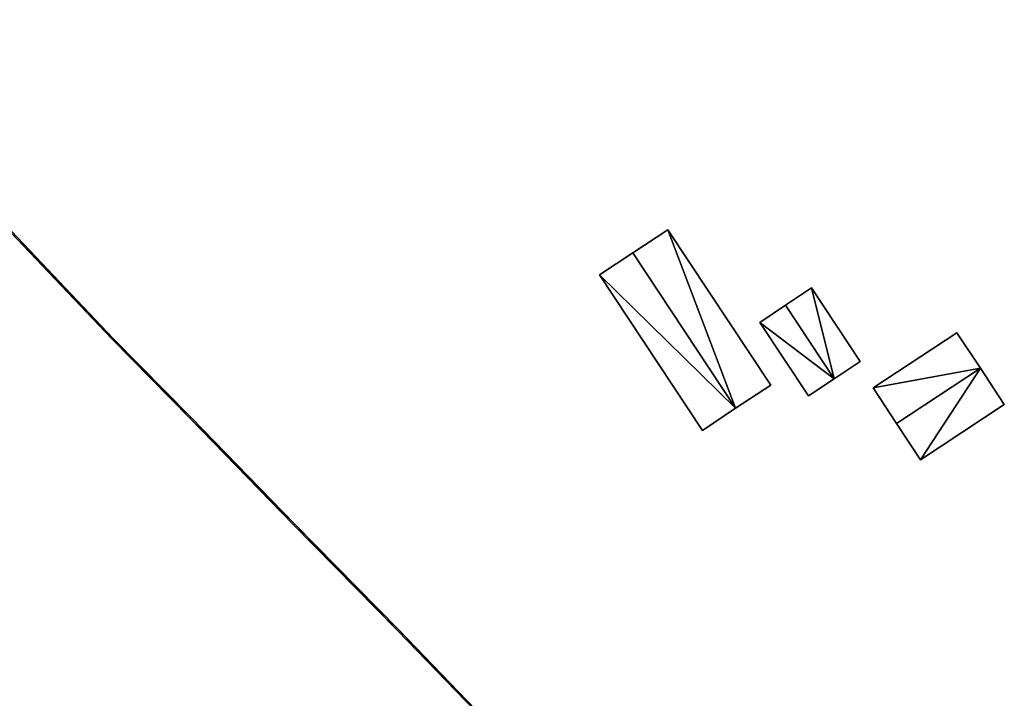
# Model space of a CAD drawing. Header units: metres. Extents: x 78856 to 79864, y 1316994 to 1318196.
# Tile 6 of 11: x 79535 to 79641, y 1317305 to 1317378. Entities that reach past the tile are written whole.
import ezdxf

# ---------------------------------------------------------------- set-up
doc = ezdxf.new("R2010")
doc.units = ezdxf.units.M
doc.layers.add('Eks_Bygging', color=253, linetype='Continuous')
doc.layers.add('Eks_Rekkverk', color=253, linetype='Continuous')

msp = doc.modelspace()

# ---------------------------------------------------------------- meshes
at = {"layer": 'Eks_Bygging'}
mesh = msp.add_polyface(dxfattribs=at)
corners = [(79612.14, 1317336.35, 54.52), (79615.93, 1317338.85, 52.6), (79615.93, 1317338.85, 48.9), (79612.14, 1317336.35, 48.9), (79604.85, 1317355.59, 52.58), (79604.85, 1317355.59, 48.9), (79601.06, 1317353.09, 54.6), (79601.06, 1317353.09, 48.9)]
mesh.append_faces([[corners[k] for k in face] for face in [(3, 0, 1), (2, 3, 1), (2, 1, 4), (5, 2, 4), (4, 6, 7), (4, 7, 5), (7, 6, 0), (3, 7, 0)]])
mesh = msp.add_polyface(dxfattribs=at)
corners = [(79612.14, 1317336.35, 48.9), (79604.85, 1317355.59, 48.9), (79601.06, 1317353.09, 48.9), (79615.93, 1317338.85, 48.9)]
mesh.append_faces([[corners[k] for k in face] for face in [(0, 1, 2), (3, 1, 0)]])
mesh = msp.add_polyface(dxfattribs=at)
corners = [(79612.14, 1317336.35, 54.52), (79604.85, 1317355.59, 52.58), (79601.06, 1317353.09, 54.6), (79615.93, 1317338.85, 52.6)]
mesh.append_faces([[corners[k] for k in face] for face in [(0, 1, 2), (3, 1, 0)]])
mesh = msp.add_polyface(dxfattribs=at)
corners = [(79601.06, 1317353.09, 54.6), (79597.48, 1317350.71, 52.61), (79597.48, 1317350.71, 48.82), (79601.06, 1317353.09, 48.82), (79608.56, 1317333.97, 52.62), (79608.56, 1317333.97, 48.82), (79612.14, 1317336.35, 54.52), (79612.14, 1317336.35, 48.82)]
mesh.append_faces([[corners[k] for k in face] for face in [(3, 0, 1), (2, 3, 1), (1, 4, 5), (1, 5, 2), (4, 6, 7), (4, 7, 5), (6, 0, 3), (6, 3, 7)]])
mesh = msp.add_polyface(dxfattribs=at)
corners = [(79612.14, 1317336.35, 48.82), (79597.48, 1317350.71, 48.82), (79608.56, 1317333.97, 48.82), (79601.06, 1317353.09, 48.82)]
mesh.append_faces([[corners[k] for k in face] for face in [(0, 1, 2), (1, 0, 3)]])
mesh = msp.add_polyface(dxfattribs=at)
corners = [(79612.14, 1317336.35, 54.52), (79597.48, 1317350.71, 52.61), (79608.56, 1317333.97, 52.62), (79601.06, 1317353.09, 54.6)]
mesh.append_faces([[corners[k] for k in face] for face in [(0, 1, 2), (1, 0, 3)]])
mesh = msp.add_polyface(dxfattribs=at)
corners = [(79622.77, 1317339.54, 53.88), (79625.58, 1317341.4, 52.27), (79625.58, 1317341.4, 48.96), (79622.77, 1317339.54, 48.96), (79620.32, 1317349.31, 52.24), (79620.32, 1317349.31, 48.96), (79617.51, 1317347.45, 53.87), (79617.51, 1317347.45, 48.96)]
mesh.append_faces([[corners[k] for k in face] for face in [(3, 0, 1), (2, 3, 1), (2, 1, 4), (5, 2, 4), (4, 6, 7), (4, 7, 5), (6, 0, 3), (6, 3, 7)]])
mesh = msp.add_polyface(dxfattribs=at)
corners = [(79622.77, 1317339.54, 48.96), (79620.32, 1317349.31, 48.96), (79617.51, 1317347.45, 48.96), (79625.58, 1317341.4, 48.96)]
mesh.append_faces([[corners[k] for k in face] for face in [(0, 1, 2), (3, 1, 0)]])
mesh = msp.add_polyface(dxfattribs=at)
corners = [(79622.77, 1317339.54, 53.88), (79620.32, 1317349.31, 52.24), (79617.51, 1317347.45, 53.87), (79625.58, 1317341.4, 52.27)]
mesh.append_faces([[corners[k] for k in face] for face in [(0, 1, 2), (3, 1, 0)]])
mesh = msp.add_polyface(dxfattribs=at)
corners = [(79617.51, 1317347.45, 53.87), (79614.75, 1317345.61, 52.33), (79614.75, 1317345.61, 48.9), (79617.51, 1317347.45, 48.9), (79620.01, 1317337.7, 52.33), (79620.01, 1317337.7, 48.9), (79622.77, 1317339.54, 53.88), (79622.77, 1317339.54, 48.9)]
mesh.append_faces([[corners[k] for k in face] for face in [(3, 0, 1), (3, 1, 2), (1, 4, 5), (1, 5, 2), (4, 6, 7), (5, 4, 7), (7, 6, 0), (3, 7, 0)]])
mesh = msp.add_polyface(dxfattribs=at)
corners = [(79622.77, 1317339.54, 48.9), (79614.75, 1317345.61, 48.9), (79620.01, 1317337.7, 48.9), (79617.51, 1317347.45, 48.9)]
mesh.append_faces([[corners[k] for k in face] for face in [(0, 1, 2), (1, 0, 3)]])
mesh = msp.add_polyface(dxfattribs=at)
corners = [(79622.77, 1317339.54, 53.88), (79614.75, 1317345.61, 52.33), (79620.01, 1317337.7, 52.33), (79617.51, 1317347.45, 53.87)]
mesh.append_faces([[corners[k] for k in face] for face in [(0, 1, 2), (1, 0, 3)]])
mesh = msp.add_polyface(dxfattribs=at)
corners = [(79638.53, 1317340.66, 55.49), (79636, 1317344.49, 53.68), (79636, 1317344.49, 48.92), (79638.53, 1317340.66, 48.92), (79626.98, 1317338.55, 53.65), (79626.98, 1317338.55, 48.92), (79629.5, 1317334.71, 55.65), (79629.5, 1317334.71, 48.92)]
mesh.append_faces([[corners[k] for k in face] for face in [(3, 0, 1), (3, 1, 2), (2, 1, 4), (5, 2, 4), (4, 6, 7), (5, 4, 7), (7, 6, 0), (3, 7, 0)]])
mesh = msp.add_polyface(dxfattribs=at)
corners = [(79626.98, 1317338.55, 48.92), (79638.53, 1317340.66, 48.92), (79636, 1317344.49, 48.92), (79629.5, 1317334.71, 48.92)]
mesh.append_faces([[corners[k] for k in face] for face in [(0, 1, 2), (1, 0, 3)]])
mesh = msp.add_polyface(dxfattribs=at)
corners = [(79626.98, 1317338.55, 53.65), (79638.53, 1317340.66, 55.49), (79636, 1317344.49, 53.68), (79629.5, 1317334.71, 55.65)]
mesh.append_faces([[corners[k] for k in face] for face in [(0, 1, 2), (1, 0, 3)]])
mesh = msp.add_polyface(dxfattribs=at)
corners = [(79629.5, 1317334.71, 55.65), (79632.08, 1317330.81, 53.69), (79632.08, 1317330.81, 48.88), (79629.5, 1317334.71, 48.88), (79641.1, 1317336.76, 53.69), (79641.1, 1317336.76, 48.88), (79638.53, 1317340.66, 55.49), (79638.53, 1317340.66, 48.88)]
mesh.append_faces([[corners[k] for k in face] for face in [(3, 0, 1), (3, 1, 2), (2, 1, 4), (5, 2, 4), (4, 6, 7), (5, 4, 7), (6, 0, 3), (6, 3, 7)]])
mesh = msp.add_polyface(dxfattribs=at)
corners = [(79632.08, 1317330.81, 48.88), (79641.1, 1317336.76, 48.88), (79638.53, 1317340.66, 48.88), (79629.5, 1317334.71, 48.88)]
mesh.append_faces([[corners[k] for k in face] for face in [(0, 1, 2), (0, 2, 3)]])
mesh = msp.add_polyface(dxfattribs=at)
corners = [(79632.08, 1317330.81, 53.69), (79641.1, 1317336.76, 53.69), (79638.53, 1317340.66, 55.49), (79629.5, 1317334.71, 55.65)]
mesh.append_faces([[corners[k] for k in face] for face in [(0, 1, 2), (0, 2, 3)]])
at = {"layer": 'Eks_Rekkverk'}
mesh = msp.add_polyface(dxfattribs=at)
corners = [(79363.85, 1317530.33, 37.34), (79369.77, 1317524.58, 37.34), (79369.77, 1317524.58, 36.34), (79363.85, 1317530.33, 36.34), (79375.21, 1317518.73, 37.32), (79375.21, 1317518.73, 36.32), (79389.09, 1317504.33, 37.38), (79389.09, 1317504.33, 36.38), (79403.05, 1317490.02, 37.54), (79403.05, 1317490.02, 36.54), (79405.83, 1317487.09, 37.59), (79405.83, 1317487.09, 36.59), (79410.66, 1317480.5, 37.67), (79410.66, 1317480.5, 36.67), (79414.31, 1317475.77, 37.77), (79414.31, 1317475.77, 36.77), (79417.35, 1317472.67, 37.82), (79417.35, 1317472.67, 36.82), (79421.65, 1317468.92, 37.91), (79421.65, 1317468.92, 36.91), (79427.82, 1317463.85, 37.98), (79427.82, 1317463.85, 36.98), (79433.67, 1317458.41, 38.13), (79433.67, 1317458.41, 37.13), (79439.29, 1317452.73, 38.23), (79439.29, 1317452.73, 37.23), (79444.83, 1317446.99, 38.32), (79444.83, 1317446.99, 37.32), (79453.15, 1317438.38, 38.48), (79453.15, 1317438.38, 37.48), (79461.53, 1317429.82, 38.62), (79461.53, 1317429.82, 37.62), (79469.9, 1317421.19, 38.75), (79469.9, 1317421.19, 37.75), (79478.22, 1317412.55, 38.89), (79478.22, 1317412.55, 37.89), (79486.59, 1317403.96, 39.05), (79486.59, 1317403.96, 38.05), (79494.94, 1317395.37, 39.25), (79494.94, 1317395.37, 38.25), (79506.04, 1317383.89, 39.52), (79506.04, 1317383.89, 38.52), (79514.47, 1317375.24, 39.62), (79514.47, 1317375.24, 38.62), (79522.84, 1317366.75, 39.87), (79522.84, 1317366.75, 38.87), (79533.99, 1317355.34, 40.23), (79533.99, 1317355.34, 39.23), (79544.95, 1317343.78, 40.68), (79544.95, 1317343.78, 39.68), (79553.35, 1317335.26, 41.08), (79553.35, 1317335.26, 40.08), (79564.51, 1317323.81, 41.58), (79564.51, 1317323.81, 40.58), (79575.69, 1317312.4, 42.13), (79575.69, 1317312.4, 41.13), (79584.05, 1317303.78, 42.49), (79584.05, 1317303.78, 41.49), (79592.36, 1317294.95, 42.84), (79592.36, 1317294.95, 41.84), (79594.13, 1317293.1, 42.22), (79594.13, 1317293.1, 41.22), (79594.23, 1317293.2, 42.22), (79594.23, 1317293.2, 41.22), (79592.47, 1317295.05, 42.84), (79592.47, 1317295.05, 41.84), (79584.16, 1317303.88, 42.49), (79584.16, 1317303.88, 41.49), (79575.8, 1317312.51, 42.13), (79575.8, 1317312.51, 41.13), (79564.62, 1317323.92, 41.58), (79564.62, 1317323.92, 40.58), (79553.46, 1317335.36, 41.08), (79553.46, 1317335.36, 40.08), (79545.06, 1317343.88, 40.68), (79545.06, 1317343.88, 39.68), (79534.1, 1317355.44, 40.23), (79534.1, 1317355.44, 39.23), (79522.95, 1317366.86, 39.87), (79522.95, 1317366.86, 38.87), (79514.58, 1317375.35, 39.62), (79514.58, 1317375.35, 38.62), (79506.14, 1317383.99, 39.52), (79506.14, 1317383.99, 38.52), (79495.05, 1317395.48, 39.25), (79495.05, 1317395.48, 38.25), (79486.69, 1317404.07, 39.05), (79486.69, 1317404.07, 38.05), (79478.33, 1317412.66, 38.89), (79478.33, 1317412.66, 37.89), (79470, 1317421.29, 38.75), (79470, 1317421.29, 37.75), (79461.64, 1317429.92, 38.62), (79461.64, 1317429.92, 37.62), (79453.26, 1317438.48, 38.48), (79453.26, 1317438.48, 37.48), (79444.94, 1317447.1, 38.32), (79444.94, 1317447.1, 37.32), (79439.4, 1317452.84, 38.23), (79439.4, 1317452.84, 37.23), (79433.77, 1317458.52, 38.13), (79433.77, 1317458.52, 37.13), (79427.92, 1317463.96, 37.98), (79427.92, 1317463.96, 36.98), (79421.74, 1317469.04, 37.91), (79421.74, 1317469.04, 36.91), (79417.45, 1317472.78, 37.82), (79417.45, 1317472.78, 36.82), (79414.43, 1317475.86, 37.77), (79414.43, 1317475.86, 36.77), (79410.78, 1317480.59, 37.67), (79410.78, 1317480.59, 36.67), (79405.94, 1317487.18, 37.59), (79405.94, 1317487.18, 36.59), (79403.16, 1317490.12, 37.54), (79403.16, 1317490.12, 36.54), (79389.19, 1317504.44, 37.38), (79389.19, 1317504.44, 36.38), (79375.31, 1317518.83, 37.32), (79375.31, 1317518.83, 36.32), (79369.87, 1317524.69, 37.34), (79369.87, 1317524.69, 36.34), (79363.96, 1317530.43, 37.34), (79363.96, 1317530.43, 36.34)]
mesh.append_faces([[corners[k] for k in face] for face in [(0, 1, 2), (0, 2, 3), (2, 1, 4), (5, 2, 4), (4, 6, 7), (4, 7, 5), (6, 8, 9), (6, 9, 7), (8, 10, 11), (8, 11, 9), (10, 12, 13), (10, 13, 11), (12, 14, 15), (12, 15, 13), (14, 16, 17), (14, 17, 15), (16, 18, 19), (16, 19, 17), (18, 20, 21), (18, 21, 19), (20, 22, 23), (20, 23, 21), (22, 24, 25), (22, 25, 23), (24, 26, 27), (24, 27, 25), (26, 28, 29), (26, 29, 27), (28, 30, 31), (28, 31, 29), (30, 32, 33), (30, 33, 31), (32, 34, 35), (32, 35, 33), (34, 36, 37), (34, 37, 35), (36, 38, 39), (36, 39, 37), (38, 40, 41), (38, 41, 39), (40, 42, 43), (40, 43, 41), (42, 44, 45), (42, 45, 43), (44, 46, 47), (44, 47, 45), (46, 48, 49), (46, 49, 47), (48, 50, 51), (48, 51, 49), (50, 52, 53), (50, 53, 51), (52, 54, 55), (52, 55, 53), (54, 56, 57), (54, 57, 55), (56, 58, 59), (56, 59, 57), (59, 58, 60), (61, 59, 60), (61, 60, 62), (61, 62, 63), (62, 64, 65), (62, 65, 63), (65, 64, 66), (67, 65, 66), (67, 66, 68), (69, 67, 68), (69, 68, 70), (71, 69, 70), (71, 70, 72), (73, 71, 72), (73, 72, 74), (75, 73, 74), (75, 74, 76), (77, 75, 76), (77, 76, 78), (79, 77, 78), (79, 78, 80), (81, 79, 80), (81, 80, 82), (83, 81, 82), (83, 82, 84), (85, 83, 84), (85, 84, 86), (87, 85, 86), (87, 86, 88), (89, 87, 88), (89, 88, 90), (91, 89, 90), (91, 90, 92), (93, 91, 92), (93, 92, 94), (95, 93, 94), (95, 94, 96), (97, 95, 96), (97, 96, 98), (99, 97, 98), (99, 98, 100), (101, 99, 100), (101, 100, 102), (103, 101, 102), (103, 102, 104), (105, 103, 104), (105, 104, 106), (107, 105, 106), (107, 106, 108), (109, 107, 108), (109, 108, 110), (111, 109, 110), (111, 110, 112), (113, 111, 112), (113, 112, 114), (115, 113, 114), (115, 114, 116), (117, 115, 116), (117, 116, 118), (119, 117, 118), (118, 120, 121), (118, 121, 119), (121, 120, 122), (123, 121, 122), (123, 122, 0), (123, 0, 3)]])
mesh = msp.add_polyface(dxfattribs=at)
corners = [(79363.85, 1317530.33, 36.34), (79369.77, 1317524.58, 36.34), (79363.96, 1317530.43, 36.34), (79375.31, 1317518.83, 36.32), (79369.87, 1317524.69, 36.34), (79375.21, 1317518.73, 36.32), (79417.35, 1317472.67, 36.82), (79421.65, 1317468.92, 36.91), (79417.45, 1317472.78, 36.82), (79389.09, 1317504.33, 36.38), (79389.19, 1317504.44, 36.38), (79403.05, 1317490.02, 36.54), (79405.83, 1317487.09, 36.59), (79403.16, 1317490.12, 36.54), (79410.78, 1317480.59, 36.67), (79405.94, 1317487.18, 36.59), (79410.66, 1317480.5, 36.67), (79414.43, 1317475.86, 36.77), (79414.31, 1317475.77, 36.77), (79421.74, 1317469.04, 36.91), (79427.82, 1317463.85, 36.98), (79427.92, 1317463.96, 36.98), (79433.77, 1317458.52, 37.13), (79433.67, 1317458.41, 37.13), (79439.29, 1317452.73, 37.23), (79444.94, 1317447.1, 37.32), (79439.4, 1317452.84, 37.23), (79444.83, 1317446.99, 37.32), (79453.26, 1317438.48, 37.48), (79453.15, 1317438.38, 37.48), (79461.53, 1317429.82, 37.62), (79469.9, 1317421.19, 37.75), (79461.64, 1317429.92, 37.62), (79478.33, 1317412.66, 37.89), (79470, 1317421.29, 37.75), (79478.22, 1317412.55, 37.89), (79486.69, 1317404.07, 38.05), (79486.59, 1317403.96, 38.05), (79495.05, 1317395.48, 38.25), (79494.94, 1317395.37, 38.25), (79506.14, 1317383.99, 38.52), (79506.04, 1317383.89, 38.52), (79514.58, 1317375.35, 38.62), (79514.47, 1317375.24, 38.62), (79522.95, 1317366.86, 38.87), (79522.84, 1317366.75, 38.87), (79534.1, 1317355.44, 39.23), (79533.99, 1317355.34, 39.23), (79545.06, 1317343.88, 39.68), (79544.95, 1317343.78, 39.68), (79553.46, 1317335.36, 40.08), (79553.35, 1317335.26, 40.08), (79564.62, 1317323.92, 40.58), (79564.51, 1317323.81, 40.58), (79575.8, 1317312.51, 41.13), (79575.69, 1317312.4, 41.13), (79584.16, 1317303.88, 41.49), (79584.05, 1317303.78, 41.49), (79592.47, 1317295.05, 41.84), (79592.36, 1317294.95, 41.84), (79594.13, 1317293.1, 41.22), (79594.23, 1317293.2, 41.22)]
mesh.append_faces([[corners[k] for k in face] for face in [(0, 1, 2), (1, 3, 4), (3, 1, 5), (6, 7, 8), (1, 4, 2), (9, 3, 5), (9, 10, 3), (9, 11, 10), (12, 13, 11), (11, 13, 10), (12, 14, 15), (14, 12, 16), (12, 15, 13), (16, 17, 14), (17, 16, 18), (6, 17, 18), (8, 17, 6), (19, 8, 7), (7, 20, 19), (21, 19, 20), (20, 22, 21), (22, 20, 23), (24, 25, 26), (25, 24, 27), (23, 26, 22), (26, 23, 24), (27, 28, 25), (28, 27, 29), (29, 30, 28), (31, 32, 30), (30, 32, 28), (31, 33, 34), (33, 31, 35), (31, 34, 32), (36, 33, 37), (35, 37, 33), (38, 36, 39), (39, 40, 38), (40, 39, 41), (37, 39, 36), (41, 42, 40), (42, 41, 43), (44, 42, 45), (43, 45, 42), (46, 44, 47), (45, 47, 44), (47, 48, 46), (48, 47, 49), (50, 48, 51), (49, 51, 48), (51, 52, 50), (52, 51, 53), (54, 52, 55), (53, 55, 52), (56, 54, 57), (57, 58, 56), (58, 57, 59), (55, 57, 54), (60, 58, 59), (61, 58, 60)]])
mesh = msp.add_polyface(dxfattribs=at)
corners = [(79363.85, 1317530.33, 37.34), (79369.77, 1317524.58, 37.34), (79363.96, 1317530.43, 37.34), (79375.31, 1317518.83, 37.32), (79369.87, 1317524.69, 37.34), (79375.21, 1317518.73, 37.32), (79417.35, 1317472.67, 37.82), (79421.65, 1317468.92, 37.91), (79417.45, 1317472.78, 37.82), (79389.09, 1317504.33, 37.38), (79389.19, 1317504.44, 37.38), (79403.05, 1317490.02, 37.54), (79405.83, 1317487.09, 37.59), (79403.16, 1317490.12, 37.54), (79410.78, 1317480.59, 37.67), (79405.94, 1317487.18, 37.59), (79410.66, 1317480.5, 37.67), (79414.43, 1317475.86, 37.77), (79414.31, 1317475.77, 37.77), (79421.74, 1317469.04, 37.91), (79427.82, 1317463.85, 37.98), (79427.92, 1317463.96, 37.98), (79433.77, 1317458.52, 38.13), (79433.67, 1317458.41, 38.13), (79439.29, 1317452.73, 38.23), (79444.94, 1317447.1, 38.32), (79439.4, 1317452.84, 38.23), (79444.83, 1317446.99, 38.32), (79453.26, 1317438.48, 38.48), (79453.15, 1317438.38, 38.48), (79461.53, 1317429.82, 38.62), (79469.9, 1317421.19, 38.75), (79461.64, 1317429.92, 38.62), (79478.33, 1317412.66, 38.89), (79470, 1317421.29, 38.75), (79478.22, 1317412.55, 38.89), (79486.69, 1317404.07, 39.05), (79486.59, 1317403.96, 39.05), (79495.05, 1317395.48, 39.25), (79494.94, 1317395.37, 39.25), (79506.14, 1317383.99, 39.52), (79506.04, 1317383.89, 39.52), (79514.58, 1317375.35, 39.62), (79514.47, 1317375.24, 39.62), (79522.95, 1317366.86, 39.87), (79522.84, 1317366.75, 39.87), (79534.1, 1317355.44, 40.23), (79533.99, 1317355.34, 40.23), (79545.06, 1317343.88, 40.68), (79544.95, 1317343.78, 40.68), (79553.46, 1317335.36, 41.08), (79553.35, 1317335.26, 41.08), (79564.62, 1317323.92, 41.58), (79564.51, 1317323.81, 41.58), (79575.8, 1317312.51, 42.13), (79575.69, 1317312.4, 42.13), (79584.16, 1317303.88, 42.49), (79584.05, 1317303.78, 42.49), (79592.47, 1317295.05, 42.84), (79592.36, 1317294.95, 42.84), (79594.13, 1317293.1, 42.22), (79594.23, 1317293.2, 42.22)]
mesh.append_faces([[corners[k] for k in face] for face in [(0, 1, 2), (1, 3, 4), (3, 1, 5), (6, 7, 8), (1, 4, 2), (9, 3, 5), (9, 10, 3), (9, 11, 10), (12, 13, 11), (11, 13, 10), (12, 14, 15), (14, 12, 16), (12, 15, 13), (16, 17, 14), (17, 16, 18), (6, 17, 18), (8, 17, 6), (19, 8, 7), (7, 20, 19), (21, 19, 20), (20, 22, 21), (22, 20, 23), (24, 25, 26), (25, 24, 27), (23, 26, 22), (26, 23, 24), (27, 28, 25), (28, 27, 29), (29, 30, 28), (31, 32, 30), (30, 32, 28), (31, 33, 34), (33, 31, 35), (31, 34, 32), (36, 33, 37), (35, 37, 33), (38, 36, 39), (39, 40, 38), (40, 39, 41), (37, 39, 36), (41, 42, 40), (42, 41, 43), (44, 42, 45), (43, 45, 42), (46, 44, 47), (45, 47, 44), (47, 48, 46), (48, 47, 49), (50, 48, 51), (49, 51, 48), (51, 52, 50), (52, 51, 53), (54, 52, 55), (53, 55, 52), (56, 54, 57), (57, 58, 56), (58, 57, 59), (55, 57, 54), (60, 58, 59), (61, 58, 60)]])

doc.saveas('drawing.dxf')
